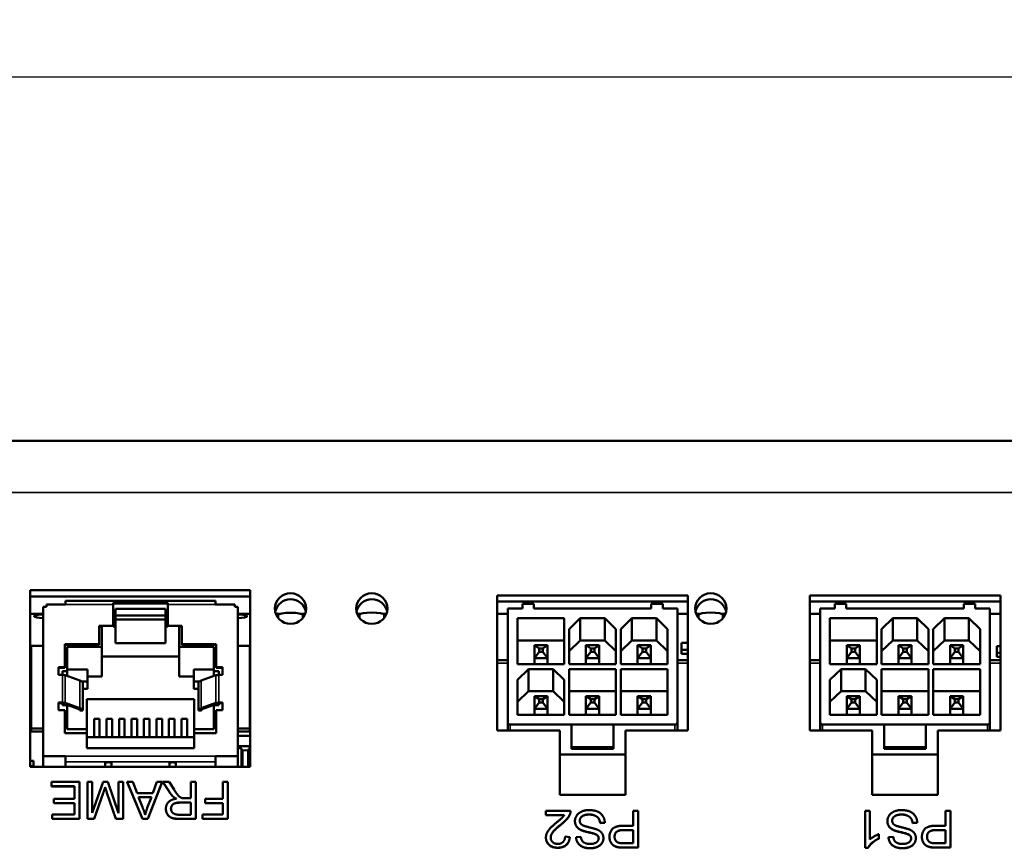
# Model space of a CAD drawing. Header units: inches. Extents: x 1.4 to 53.9, y 1.3 to 58.
# Tile 28 of 227: x 44.1 to 47.2, y 10.5 to 13.1. Entities that reach past the tile are written whole.
import ezdxf

# ---------------------------------------------------------------- set-up
doc = ezdxf.new("R2010")
doc.units = ezdxf.units.IN
doc.header["$MEASUREMENT"] = 0
for name, color, linetype, lineweight in [('Dimension (ANSI)', 7, 'Continuous', 25), ('Visible (ANSI)', 7, 'Continuous', 50), ('Visible Narrow (ANSI)', 7, 'Continuous', 35)]:
    doc.layers.add(name, color=color, linetype=linetype, lineweight=lineweight)
doc.styles.add('Note Text (ANSI)', font='tahoma.ttf')
doc.dimstyles.new('Default (ANSI)', dxfattribs={"dimtxt": 0.25, "dimasz": 0.098425, "dimexe": 0.125, "dimexo": 0.0625, "dimgap": 0.031496, "dimtad": 0, "dimtih": 1, "dimtoh": 1, "dimrnd": 1e-08, "dimzin": 4, "dimdsep": 46, "dimtxsty": 'Note Text (ANSI)', "dimcen": 0.09, "dimdle": 0.393701, "dimclrd": 256, "dimclre": 256, "dimclrt": 256, "dimadec": 0, "dimazin": 1, "dimtfac": 1, "dimtofl": 0, "dimtmove": 0, "dimatfit": 3, "dimfxl": 1, "dimtolj": 1, "dimtzin": 4, "dimlwd": -1, "dimlwe": -1, "dimarcsym": 0})

# ---------------------------------------------------------------- blocks, each defined once
blk = doc.blocks.new('*D6')
at = {"layer": 'Defpoints', "color": 0, "transparency": 16777216}
for p in [(50.1927, 12.929), (18.7187, 11.7652), (50.1927, 11.7652)]:
    blk.add_point(p, dxfattribs=at)
at = {"layer": 'Dimension (ANSI)', "transparency": 16777216}
for p, q in [((18.7187, 11.8277), (18.7187, 13.054)), ((50.1927, 11.8277), (50.1927, 13.054)), ((18.8171, 12.929), (33.406, 12.929)), ((50.0943, 12.929), (35.5054, 12.929))]:
    blk.add_line(p, q, dxfattribs=at)
for points in [[(18.8171, 12.9454), (18.8171, 12.9126), (18.7187, 12.929)], [(50.0943, 12.9454), (50.0943, 12.9126), (50.1927, 12.929)]]:
    blk.add_solid(points, dxfattribs=at)
at = {"layer": 'Dimension (ANSI)', "transparency": 16777216, "insert": (33.4375, 13.0925), "char_height": 0.25, "attachment_point": 1, "style": 'Note Text (ANSI)'}
blk.add_mtext('\\A1;31.47 [799.4]', dxfattribs=at)

msp = doc.modelspace()

# ---------------------------------------------------------------- linework, layer by layer
at = {"layer": 'Visible (ANSI)'}
for p, q in [((18.7187, 11.7652), (50.1927, 11.7652)), ((44.1227, 10.7221), (44.1227, 11.2868)), ((44.1227, 11.2868), (44.8267, 11.2868)), ((44.8267, 11.2868), (44.8267, 10.7221)), ((44.8267, 11.2674), (44.1227, 11.2674)), ((44.2355, 11.2416), (44.2355, 11.2535)), ((44.2355, 11.2535), (44.7155, 11.2535)), ((44.7155, 11.2416), (44.7155, 11.2535)), ((45.6173, 10.8382), (45.6173, 11.2702)), ((45.6173, 11.2702), (46.2273, 11.2702)), ((46.2273, 11.2509), (45.6173, 11.2509)), ((46.2273, 11.2702), (46.2273, 10.8382)), ((46.6173, 10.8382), (46.6173, 11.2702)), ((46.6173, 11.2702), (47.2273, 11.2702)), ((47.2273, 11.2509), (46.6173, 11.2509)), ((47.2273, 11.2702), (47.2273, 10.8382)), ((44.174, 11.2342), (44.1642, 11.2342)), ((44.1642, 10.7556), (44.1642, 11.2342)), ((44.2355, 11.2416), (44.174, 11.2416)), ((44.174, 11.2342), (44.174, 11.2416)), ((44.388, 11.2416), (44.388, 11.2463)), ((44.388, 11.2463), (44.563, 11.2463)), ((44.563, 11.2446), (44.388, 11.2446)), ((44.388, 11.2416), (44.388, 11.1728)), ((44.3955, 11.227), (44.3955, 11.171)), ((44.3955, 11.227), (44.5555, 11.227)), ((44.5555, 11.227), (44.5555, 11.171)), ((44.563, 11.2416), (44.563, 11.2463)), ((44.563, 11.1728), (44.563, 11.2416)), ((44.777, 11.2416), (44.7155, 11.2416)), ((44.777, 11.2342), (44.777, 11.2416)), ((44.777, 11.2342), (44.7868, 11.2342)), ((44.7868, 11.2342), (44.7868, 10.7556)), ((45.6977, 11.228), (45.6505, 11.228)), ((45.6505, 11.228), (45.6505, 10.8647)), ((45.6977, 11.2435), (45.7342, 11.2435)), ((45.6977, 11.228), (45.6977, 11.2435)), ((45.7342, 11.228), (45.7342, 11.2435)), ((45.7342, 11.228), (46.1101, 11.228)), ((46.1101, 11.2435), (46.1101, 11.228)), ((46.1101, 11.2435), (46.1466, 11.2435)), ((46.1466, 11.2435), (46.1466, 11.228)), ((46.1938, 11.228), (46.1466, 11.228)), ((46.1938, 10.8647), (46.1938, 11.228)), ((46.6978, 11.2281), (46.6505, 11.2281)), ((46.6505, 11.2281), (46.6505, 10.8647)), ((46.6978, 11.2435), (46.7342, 11.2435)), ((46.6978, 11.2281), (46.6978, 11.2435)), ((46.7342, 11.2281), (46.7342, 11.2435)), ((46.7342, 11.2281), (47.1102, 11.2281)), ((47.1102, 11.2435), (47.1102, 11.2281)), ((47.1102, 11.2435), (47.1466, 11.2435)), ((47.1466, 11.2435), (47.1466, 11.2281)), ((47.1938, 11.2281), (47.1466, 11.2281)), ((47.1938, 10.8647), (47.1938, 11.2281)), ((44.1642, 11.2109), (44.1227, 11.2109)), ((44.3955, 11.2066), (44.5555, 11.2066)), ((44.3955, 11.1933), (44.5555, 11.1933)), ((44.8267, 11.2109), (44.7868, 11.2109)), ((44.9203, 11.2109), (44.9088, 11.2109)), ((44.9102, 11.2076), (44.9163, 11.2076)), ((44.9163, 11.1978), (44.9163, 11.2076)), ((45.0024, 11.2109), (44.991, 11.2109)), ((44.995, 11.2076), (44.995, 11.198)), ((44.995, 11.2076), (45.001, 11.2076)), ((45.1791, 11.2109), (45.1688, 11.2109)), ((45.17, 11.208), (45.1761, 11.208)), ((45.1761, 11.1981), (45.1761, 11.208)), ((45.2624, 11.2109), (45.2518, 11.2109)), ((45.2548, 11.208), (45.2548, 11.1977)), ((45.2548, 11.208), (45.2612, 11.208)), ((45.6505, 11.2109), (45.6173, 11.2109)), ((45.682, 11.0502), (45.682, 11.1971)), ((45.682, 11.1971), (45.8316, 11.1971)), ((45.8316, 11.1971), (45.8316, 11.0502)), ((45.8473, 11.1623), (45.8828, 11.1971)), ((45.8828, 11.1971), (45.8828, 11.1265)), ((45.8828, 11.1971), (45.9615, 11.1971)), ((45.9615, 11.1971), (45.9615, 11.1265)), ((45.9615, 11.1971), (45.9969, 11.1623)), ((46.0127, 11.1623), (46.0481, 11.1971)), ((46.0481, 11.1971), (46.0481, 11.1265)), ((46.0481, 11.1971), (46.1269, 11.1971)), ((46.1269, 11.1971), (46.1269, 11.1265)), ((46.1269, 11.1971), (46.1623, 11.1623)), ((46.2273, 11.2109), (46.1938, 11.2109)), ((46.2641, 11.2109), (46.2538, 11.2109)), ((46.2551, 11.2079), (46.2609, 11.2079)), ((46.2609, 11.1984), (46.2609, 11.2079)), ((46.3474, 11.2109), (46.3364, 11.2109)), ((46.3396, 11.2079), (46.3396, 11.1975)), ((46.3396, 11.2079), (46.3461, 11.2079)), ((46.6505, 11.2109), (46.6173, 11.2109)), ((46.682, 11.0502), (46.682, 11.1971)), ((46.682, 11.1971), (46.8316, 11.1971)), ((46.8316, 11.1971), (46.8316, 11.0502)), ((46.8474, 11.1623), (46.8828, 11.1971)), ((46.8828, 11.1971), (46.8828, 11.1265)), ((46.8828, 11.1971), (46.9615, 11.1971)), ((46.9615, 11.1971), (46.9615, 11.1265)), ((46.9615, 11.1971), (46.997, 11.1623)), ((47.0127, 11.1623), (47.0481, 11.1971)), ((47.0481, 11.1971), (47.0481, 11.1265)), ((47.0481, 11.1971), (47.1269, 11.1971)), ((47.1269, 11.1971), (47.1269, 11.1265)), ((47.1269, 11.1971), (47.1623, 11.1623)), ((47.2273, 11.2109), (47.1938, 11.2109)), ((44.343, 11.1728), (44.343, 11.1139)), ((44.343, 11.1728), (44.388, 11.1728)), ((44.3515, 11.171), (44.343, 11.171)), ((44.3515, 11.171), (44.3515, 11.1062)), ((44.388, 11.1728), (44.388, 11.171)), ((44.3955, 11.171), (44.388, 11.171)), ((44.3955, 11.171), (44.3955, 11.1172)), ((44.563, 11.171), (44.5555, 11.171)), ((44.5555, 11.171), (44.5555, 11.1172)), ((44.563, 11.1728), (44.608, 11.1728)), ((44.563, 11.1728), (44.563, 11.171)), ((44.608, 11.171), (44.5995, 11.171)), ((44.5995, 11.1062), (44.5995, 11.171)), ((44.608, 11.1139), (44.608, 11.1728)), ((45.8473, 11.0502), (45.8473, 11.1623)), ((45.9969, 11.1623), (45.9969, 11.0502)), ((46.0127, 11.0502), (46.0127, 11.1623)), ((46.1623, 11.1623), (46.1623, 11.0502)), ((46.8474, 11.0502), (46.8474, 11.1623)), ((46.997, 11.1623), (46.997, 11.0502)), ((47.0127, 11.0502), (47.0127, 11.1623)), ((47.1623, 11.1623), (47.1623, 11.0502)), ((45.8316, 11.1265), (45.682, 11.1265)), ((45.8828, 11.1265), (45.8473, 11.0917)), ((45.9615, 11.1265), (45.8828, 11.1265)), ((45.9969, 11.0917), (45.9615, 11.1265)), ((46.0481, 11.1265), (46.0127, 11.0917)), ((46.1269, 11.1265), (46.0481, 11.1265)), ((46.1623, 11.0917), (46.1269, 11.1265)), ((46.8316, 11.1265), (46.682, 11.1265)), ((46.8828, 11.1265), (46.8474, 11.0917)), ((46.9615, 11.1265), (46.8828, 11.1265)), ((46.997, 11.0917), (46.9615, 11.1265)), ((47.0481, 11.1265), (47.0127, 11.0917)), ((47.1269, 11.1265), (47.0481, 11.1265)), ((47.1623, 11.0917), (47.1269, 11.1265)), ((44.1255, 11.1091), (44.1642, 11.1091)), ((44.1255, 11.1091), (44.1255, 10.844)), ((44.233, 11.1139), (44.233, 11.0403)), ((44.343, 11.1139), (44.233, 11.1139)), ((44.343, 11.1121), (44.233, 11.1121)), ((44.241, 11.1062), (44.241, 11.0276)), ((44.3515, 11.1062), (44.241, 11.1062)), ((44.343, 11.1139), (44.343, 11.1121)), ((44.3515, 11.1062), (44.3515, 11.0106)), ((44.3955, 11.1172), (44.5555, 11.1172)), ((44.71, 11.1062), (44.5995, 11.1062)), ((44.5995, 11.1062), (44.5995, 11.0106)), ((44.718, 11.1139), (44.608, 11.1139)), ((44.608, 11.1139), (44.608, 11.1121)), ((44.718, 11.1121), (44.608, 11.1121)), ((44.71, 11.0276), (44.71, 11.1062)), ((44.718, 11.0403), (44.718, 11.1139)), ((44.7868, 11.1091), (44.8255, 11.1091)), ((44.8255, 11.1091), (44.8255, 10.844)), ((45.7358, 11.0694), (45.7358, 11.1107)), ((45.7511, 11.1009), (45.7358, 11.1107)), ((45.7778, 11.1107), (45.7358, 11.1107)), ((45.7511, 11.0896), (45.7511, 11.1009)), ((45.7625, 11.1009), (45.7511, 11.1009)), ((45.7625, 11.1009), (45.7778, 11.1107)), ((45.7625, 11.0896), (45.7625, 11.1009)), ((45.7778, 11.0694), (45.7778, 11.1107)), ((45.9011, 11.0694), (45.9011, 11.1107)), ((45.9164, 11.1009), (45.9011, 11.1107)), ((45.9431, 11.1107), (45.9011, 11.1107)), ((45.9279, 11.1009), (45.9164, 11.1009)), ((45.9164, 11.1009), (45.9164, 11.0896)), ((45.9431, 11.1107), (45.9279, 11.1009)), ((45.9279, 11.0896), (45.9279, 11.1009)), ((45.9431, 11.0694), (45.9431, 11.1107)), ((46.0665, 11.0694), (46.0665, 11.1107)), ((46.0818, 11.1009), (46.0665, 11.1107)), ((46.1085, 11.1107), (46.0665, 11.1107)), ((46.0818, 11.0896), (46.0818, 11.1009)), ((46.0932, 11.1009), (46.0818, 11.1009)), ((46.1085, 11.1107), (46.0932, 11.1009)), ((46.0932, 11.0896), (46.0932, 11.1009)), ((46.1085, 11.0694), (46.1085, 11.1107)), ((46.207, 11.1181), (46.2273, 11.1181)), ((46.207, 11.1181), (46.207, 11.0965)), ((46.207, 11.0965), (46.2273, 11.0965)), ((46.207, 11.0838), (46.207, 11.0965)), ((46.7358, 11.0694), (46.7358, 11.1107)), ((46.7511, 11.1009), (46.7358, 11.1107)), ((46.7778, 11.1107), (46.7358, 11.1107)), ((46.7511, 11.0896), (46.7511, 11.1009)), ((46.7625, 11.1009), (46.7511, 11.1009)), ((46.7625, 11.1009), (46.7778, 11.1107)), ((46.7625, 11.0896), (46.7625, 11.1009)), ((46.7778, 11.0694), (46.7778, 11.1107)), ((46.9012, 11.0694), (46.9012, 11.1107)), ((46.9164, 11.1009), (46.9012, 11.1107)), ((46.9432, 11.1107), (46.9012, 11.1107)), ((46.9279, 11.1009), (46.9164, 11.1009)), ((46.9164, 11.1009), (46.9164, 11.0896)), ((46.9432, 11.1107), (46.9279, 11.1009)), ((46.9279, 11.0896), (46.9279, 11.1009)), ((46.9432, 11.0694), (46.9432, 11.1107)), ((47.0665, 11.0694), (47.0665, 11.1107)), ((47.0818, 11.1009), (47.0665, 11.1107)), ((47.1085, 11.1107), (47.0665, 11.1107)), ((47.0818, 11.0896), (47.0818, 11.1009)), ((47.0932, 11.1009), (47.0818, 11.1009)), ((47.1085, 11.1107), (47.0932, 11.1009)), ((47.0932, 11.0896), (47.0932, 11.1009)), ((47.1085, 11.0694), (47.1085, 11.1107)), ((47.2162, 11.1082), (47.2273, 11.1082)), ((47.2162, 11.1082), (47.2162, 11.0866)), ((44.5995, 11.0754), (44.3515, 11.0754)), ((45.6173, 11.0634), (45.6505, 11.0634)), ((45.7358, 11.0694), (45.7511, 11.0896)), ((45.7358, 11.0502), (45.7358, 11.0694)), ((45.7358, 11.0694), (45.7778, 11.0694)), ((45.7511, 11.0896), (45.7625, 11.0896)), ((45.7625, 11.0896), (45.7778, 11.0694)), ((45.7778, 11.0502), (45.7778, 11.0694)), ((45.9164, 11.0896), (45.9011, 11.0694)), ((45.9011, 11.0502), (45.9011, 11.0694)), ((45.9011, 11.0694), (45.9431, 11.0694)), ((45.9164, 11.0896), (45.9279, 11.0896)), ((45.9279, 11.0896), (45.9431, 11.0694)), ((45.9431, 11.0502), (45.9431, 11.0694)), ((46.0665, 11.0694), (46.0818, 11.0896)), ((46.0665, 11.0502), (46.0665, 11.0694)), ((46.0665, 11.0694), (46.1085, 11.0694)), ((46.0818, 11.0896), (46.0932, 11.0896)), ((46.0932, 11.0896), (46.1085, 11.0694)), ((46.1085, 11.0502), (46.1085, 11.0694)), ((46.1938, 11.0634), (46.2273, 11.0634)), ((46.2273, 11.0838), (46.207, 11.0838)), ((46.6173, 11.0634), (46.6505, 11.0634)), ((46.7358, 11.0694), (46.7511, 11.0896)), ((46.7358, 11.0502), (46.7358, 11.0694)), ((46.7358, 11.0694), (46.7778, 11.0694)), ((46.7511, 11.0896), (46.7625, 11.0896)), ((46.7625, 11.0896), (46.7778, 11.0694)), ((46.7778, 11.0502), (46.7778, 11.0694)), ((46.9164, 11.0896), (46.9012, 11.0694)), ((46.9012, 11.0502), (46.9012, 11.0694)), ((46.9012, 11.0694), (46.9432, 11.0694)), ((46.9164, 11.0896), (46.9279, 11.0896)), ((46.9279, 11.0896), (46.9432, 11.0694)), ((46.9432, 11.0502), (46.9432, 11.0694)), ((47.0665, 11.0694), (47.0818, 11.0896)), ((47.0665, 11.0502), (47.0665, 11.0694)), ((47.0665, 11.0694), (47.1085, 11.0694)), ((47.0818, 11.0896), (47.0932, 11.0896)), ((47.0932, 11.0896), (47.1085, 11.0694)), ((47.1085, 11.0502), (47.1085, 11.0694)), ((47.1938, 11.0634), (47.2273, 11.0634)), ((47.2162, 11.0866), (47.2273, 11.0866)), ((47.2162, 11.0739), (47.2162, 11.0866)), ((47.2273, 11.0739), (47.2162, 11.0739)), ((44.213, 11.0403), (44.213, 11.0157)), ((44.233, 11.0403), (44.213, 11.0403)), ((44.233, 11.0384), (44.213, 11.0384)), ((44.233, 11.0403), (44.233, 11.0384)), ((44.3055, 11.0338), (44.241, 11.0338)), ((44.3055, 10.9945), (44.3055, 11.0338)), ((44.6455, 11.0338), (44.6455, 10.9945)), ((44.71, 11.0338), (44.6455, 11.0338)), ((44.738, 11.0403), (44.718, 11.0403)), ((44.718, 11.0403), (44.718, 11.0384)), ((44.738, 11.0384), (44.718, 11.0384)), ((44.738, 11.0157), (44.738, 11.0403)), ((45.8316, 11.0502), (45.682, 11.0502)), ((45.682, 11), (45.7174, 11.0348)), ((45.7174, 11.0348), (45.7962, 11.0348)), ((45.7174, 10.9641), (45.7174, 11.0348)), ((45.7962, 11.0348), (45.8316, 11)), ((45.7962, 10.9641), (45.7962, 11.0348)), ((45.9969, 11.0502), (45.8473, 11.0502)), ((45.8473, 10.8879), (45.8473, 11.0348)), ((45.8473, 11.0348), (45.9969, 11.0348)), ((45.9969, 11.0348), (45.9969, 10.8879)), ((46.1623, 11.0502), (46.0127, 11.0502)), ((46.0127, 10.8879), (46.0127, 11.0348)), ((46.0127, 11.0348), (46.1623, 11.0348)), ((46.1623, 11.0348), (46.1623, 10.8879)), ((46.8316, 11.0502), (46.682, 11.0502)), ((46.682, 11), (46.7174, 11.0348)), ((46.7174, 11.0348), (46.7962, 11.0348)), ((46.7174, 10.9641), (46.7174, 11.0348)), ((46.7962, 11.0348), (46.8316, 11)), ((46.7962, 10.9641), (46.7962, 11.0348)), ((46.997, 11.0502), (46.8474, 11.0502)), ((46.8474, 10.8879), (46.8474, 11.0348)), ((46.8474, 11.0348), (46.997, 11.0348)), ((46.997, 11.0348), (46.997, 10.8879)), ((47.1623, 11.0502), (47.0127, 11.0502)), ((47.0127, 10.8879), (47.0127, 11.0348)), ((47.0127, 11.0348), (47.1623, 11.0348)), ((47.1623, 11.0348), (47.1623, 10.8879)), ((44.213, 11.0157), (44.2255, 11.0157)), ((44.2255, 11.0276), (44.2255, 11.0157)), ((44.241, 11.0276), (44.2255, 11.0276)), ((44.2342, 11.0148), (44.2812, 10.998)), ((44.241, 11.0276), (44.241, 11.0123)), ((44.3515, 11.0106), (44.3055, 11.0106)), ((44.6455, 11.0106), (44.5995, 11.0106)), ((44.6699, 10.998), (44.7169, 11.0148)), ((44.7255, 11.0276), (44.71, 11.0276)), ((44.71, 11.0276), (44.71, 11.0123)), ((44.7255, 11.0157), (44.7255, 11.0276)), ((44.7255, 11.0157), (44.738, 11.0157)), ((45.682, 10.8879), (45.682, 11)), ((45.8316, 11), (45.8316, 10.8879)), ((46.682, 10.8879), (46.682, 11)), ((46.8316, 11), (46.8316, 10.8879)), ((44.2881, 10.9945), (44.3055, 10.9945)), ((44.2905, 10.9025), (44.2905, 10.9909)), ((44.2905, 10.9713), (44.3055, 10.9713)), ((44.3055, 10.9713), (44.3055, 10.9945)), ((44.6455, 10.9713), (44.6455, 10.9945)), ((44.6455, 10.9945), (44.6629, 10.9945)), ((44.6605, 10.9713), (44.6455, 10.9713)), ((44.6605, 10.9025), (44.6605, 10.9909)), ((44.304, 10.938), (44.304, 10.8421)), ((44.304, 10.938), (44.647, 10.938)), ((44.647, 10.938), (44.647, 10.8421)), ((45.7174, 10.9641), (45.682, 10.9293)), ((45.7962, 10.9641), (45.7174, 10.9641)), ((45.7358, 10.9071), (45.7358, 10.9483)), ((45.7358, 10.9483), (45.7778, 10.9483)), ((45.7358, 10.9483), (45.7511, 10.9385)), ((45.7511, 10.9385), (45.7625, 10.9385)), ((45.7511, 10.9385), (45.7511, 10.9273)), ((45.7625, 10.9385), (45.7778, 10.9483)), ((45.7625, 10.9385), (45.7625, 10.9273)), ((45.7778, 10.9071), (45.7778, 10.9483)), ((45.8316, 10.9293), (45.7962, 10.9641)), ((45.9969, 10.9641), (45.8473, 10.9641)), ((45.9164, 10.9385), (45.9011, 10.9483)), ((45.9011, 10.9483), (45.9011, 10.9071)), ((45.9011, 10.9483), (45.9431, 10.9483)), ((45.9164, 10.9273), (45.9164, 10.9385)), ((45.9164, 10.9385), (45.9279, 10.9385)), ((45.9279, 10.9385), (45.9431, 10.9483)), ((45.9279, 10.9385), (45.9279, 10.9273)), ((45.9431, 10.9071), (45.9431, 10.9483)), ((46.1623, 10.9641), (46.0127, 10.9641)), ((46.1085, 10.9483), (46.0665, 10.9483)), ((46.0665, 10.9483), (46.0818, 10.9385)), ((46.0665, 10.9483), (46.0665, 10.9071)), ((46.0818, 10.9385), (46.0932, 10.9385)), ((46.0818, 10.9385), (46.0818, 10.9273)), ((46.0932, 10.9385), (46.1085, 10.9483)), ((46.0932, 10.9385), (46.0932, 10.9273)), ((46.1085, 10.9071), (46.1085, 10.9483)), ((46.7174, 10.9641), (46.682, 10.9293)), ((46.7962, 10.9641), (46.7174, 10.9641)), ((46.7358, 10.9071), (46.7358, 10.9483)), ((46.7358, 10.9483), (46.7778, 10.9483)), ((46.7358, 10.9483), (46.7511, 10.9385)), ((46.7511, 10.9385), (46.7625, 10.9385)), ((46.7511, 10.9385), (46.7511, 10.9273)), ((46.7625, 10.9385), (46.7778, 10.9483)), ((46.7625, 10.9385), (46.7625, 10.9273)), ((46.7778, 10.9071), (46.7778, 10.9483)), ((46.8316, 10.9293), (46.7962, 10.9641)), ((46.997, 10.9641), (46.8474, 10.9641)), ((46.9164, 10.9385), (46.9012, 10.9483)), ((46.9012, 10.9483), (46.9012, 10.9071)), ((46.9012, 10.9483), (46.9432, 10.9483)), ((46.9164, 10.9273), (46.9164, 10.9385)), ((46.9164, 10.9385), (46.9279, 10.9385)), ((46.9279, 10.9385), (46.9432, 10.9483)), ((46.9279, 10.9385), (46.9279, 10.9273)), ((46.9432, 10.9071), (46.9432, 10.9483)), ((47.1623, 10.9641), (47.0127, 10.9641)), ((47.1085, 10.9483), (47.0665, 10.9483)), ((47.0665, 10.9483), (47.0818, 10.9385)), ((47.0665, 10.9483), (47.0665, 10.9071)), ((47.0818, 10.9385), (47.0932, 10.9385)), ((47.0818, 10.9385), (47.0818, 10.9273)), ((47.0932, 10.9385), (47.1085, 10.9483)), ((47.0932, 10.9385), (47.0932, 10.9273)), ((47.1085, 10.9071), (47.1085, 10.9483)), ((44.213, 10.9274), (44.213, 10.9028)), ((44.213, 10.9274), (44.2255, 10.9274)), ((44.2255, 10.9255), (44.213, 10.9255)), ((44.2725, 10.9087), (44.2255, 10.9255)), ((44.2255, 10.9255), (44.2255, 10.9196)), ((44.2255, 10.9196), (44.241, 10.9196)), ((44.2342, 10.9264), (44.2812, 10.9096)), ((44.241, 10.92), (44.241, 10.9196)), ((44.241, 10.9196), (44.241, 10.8421)), ((44.6699, 10.9096), (44.7169, 10.9264)), ((44.7255, 10.9255), (44.6785, 10.9087)), ((44.71, 10.92), (44.71, 10.9196)), ((44.71, 10.9196), (44.7255, 10.9196)), ((44.71, 10.8421), (44.71, 10.9196)), ((44.7255, 10.9274), (44.738, 10.9274)), ((44.738, 10.9255), (44.7255, 10.9255)), ((44.7255, 10.9196), (44.7255, 10.9255)), ((44.738, 10.9028), (44.738, 10.9274)), ((45.7358, 10.9071), (45.7511, 10.9273)), ((45.7358, 10.8879), (45.7358, 10.9071)), ((45.7358, 10.9071), (45.7778, 10.9071)), ((45.7511, 10.9273), (45.7625, 10.9273)), ((45.7625, 10.9273), (45.7778, 10.9071)), ((45.7778, 10.8879), (45.7778, 10.9071)), ((45.9011, 10.9071), (45.9164, 10.9273)), ((45.9011, 10.8879), (45.9011, 10.9071)), ((45.9011, 10.9071), (45.9431, 10.9071)), ((45.9164, 10.9273), (45.9279, 10.9273)), ((45.9279, 10.9273), (45.9431, 10.9071)), ((45.9431, 10.8879), (45.9431, 10.9071)), ((46.0665, 10.9071), (46.0818, 10.9273)), ((46.0665, 10.9071), (46.1085, 10.9071)), ((46.0665, 10.9071), (46.0665, 10.8879)), ((46.0818, 10.9273), (46.0932, 10.9273)), ((46.0932, 10.9273), (46.1085, 10.9071)), ((46.1085, 10.8879), (46.1085, 10.9071)), ((46.7358, 10.9071), (46.7511, 10.9273)), ((46.7358, 10.8879), (46.7358, 10.9071)), ((46.7358, 10.9071), (46.7778, 10.9071)), ((46.7511, 10.9273), (46.7625, 10.9273)), ((46.7625, 10.9273), (46.7778, 10.9071)), ((46.7778, 10.8879), (46.7778, 10.9071)), ((46.9012, 10.9071), (46.9164, 10.9273)), ((46.9012, 10.8879), (46.9012, 10.9071)), ((46.9012, 10.9071), (46.9432, 10.9071)), ((46.9164, 10.9273), (46.9279, 10.9273)), ((46.9279, 10.9273), (46.9432, 10.9071)), ((46.9432, 10.8879), (46.9432, 10.9071)), ((47.0665, 10.9071), (47.0818, 10.9273)), ((47.0665, 10.9071), (47.1085, 10.9071)), ((47.0665, 10.9071), (47.0665, 10.8879)), ((47.0818, 10.9273), (47.0932, 10.9273)), ((47.0932, 10.9273), (47.1085, 10.9071)), ((47.1085, 10.8879), (47.1085, 10.9071)), ((44.213, 10.9028), (44.233, 10.9028)), ((44.233, 10.9028), (44.233, 10.8292)), ((44.2905, 10.9025), (44.2807, 10.9025)), ((44.3265, 10.8754), (44.3445, 10.8754)), ((44.3265, 10.8754), (44.3265, 10.8172)), ((44.3445, 10.8754), (44.3445, 10.8172)), ((44.3665, 10.8754), (44.3845, 10.8754)), ((44.3665, 10.8754), (44.3665, 10.8172)), ((44.3845, 10.8754), (44.3845, 10.8172)), ((44.4065, 10.8754), (44.4245, 10.8754)), ((44.4065, 10.8754), (44.4065, 10.8172)), ((44.4245, 10.8754), (44.4245, 10.8172)), ((44.4465, 10.8754), (44.4645, 10.8754)), ((44.4465, 10.8754), (44.4465, 10.8172)), ((44.4645, 10.8754), (44.4645, 10.8172)), ((44.4865, 10.8754), (44.5045, 10.8754)), ((44.4865, 10.8754), (44.4865, 10.8172)), ((44.5045, 10.8754), (44.5045, 10.8172)), ((44.5265, 10.8754), (44.5445, 10.8754)), ((44.5265, 10.8754), (44.5265, 10.8172)), ((44.5445, 10.8754), (44.5445, 10.8172)), ((44.5665, 10.8754), (44.5845, 10.8754)), ((44.5665, 10.8754), (44.5665, 10.8172)), ((44.5845, 10.8754), (44.5845, 10.8172)), ((44.6065, 10.8754), (44.6245, 10.8754)), ((44.6065, 10.8754), (44.6065, 10.8172)), ((44.6245, 10.8754), (44.6245, 10.8172)), ((44.6703, 10.9025), (44.6605, 10.9025)), ((44.718, 10.9028), (44.738, 10.9028)), ((44.718, 10.8292), (44.718, 10.9028)), ((45.8316, 10.8879), (45.682, 10.8879)), ((45.9969, 10.8879), (45.8473, 10.8879)), ((46.1623, 10.8879), (46.0127, 10.8879)), ((46.8316, 10.8879), (46.682, 10.8879)), ((46.997, 10.8879), (46.8474, 10.8879)), ((47.1623, 10.8879), (47.0127, 10.8879)), ((44.1255, 10.844), (44.1642, 10.844)), ((44.1255, 10.844), (44.1255, 10.8345)), ((44.241, 10.8421), (44.304, 10.8421)), ((44.304, 10.8421), (44.304, 10.8292)), ((44.647, 10.8421), (44.71, 10.8421)), ((44.647, 10.8421), (44.647, 10.8292)), ((44.7868, 10.844), (44.8255, 10.844)), ((44.8255, 10.8636), (44.8267, 10.8636)), ((44.8255, 10.844), (44.8255, 10.8345)), ((45.6505, 10.8382), (45.6505, 10.8647)), ((45.6584, 10.857), (45.8552, 10.857)), ((45.9891, 10.857), (45.8552, 10.857)), ((45.8552, 10.857), (45.8552, 10.7847)), ((45.9891, 10.7847), (45.9891, 10.857)), ((45.9891, 10.857), (46.1859, 10.857)), ((46.1938, 10.8382), (46.1938, 10.8647)), ((46.6505, 10.8382), (46.6505, 10.8647)), ((46.6584, 10.857), (46.8552, 10.857)), ((46.9891, 10.857), (46.8552, 10.857)), ((46.8552, 10.857), (46.8552, 10.7847)), ((46.9891, 10.7847), (46.9891, 10.857)), ((46.9891, 10.857), (47.1859, 10.857)), ((47.1938, 10.8382), (47.1938, 10.8647)), ((44.1255, 10.8345), (44.1642, 10.8345)), ((44.233, 10.8292), (44.304, 10.8292)), ((44.304, 10.8292), (44.304, 10.7811)), ((44.304, 10.8172), (44.647, 10.8172)), ((44.647, 10.8292), (44.718, 10.8292)), ((44.647, 10.8292), (44.647, 10.7811)), ((44.7868, 10.8345), (44.8255, 10.8345)), ((44.7868, 10.8211), (44.8267, 10.8211)), ((45.8173, 10.8382), (45.6173, 10.8382)), ((45.8173, 10.6321), (45.8173, 10.8382)), ((46.2273, 10.8382), (46.0273, 10.8382)), ((46.0273, 10.8382), (46.0273, 10.6321)), ((46.8173, 10.8382), (46.6173, 10.8382)), ((46.8173, 10.6321), (46.8173, 10.8382)), ((47.2273, 10.8382), (47.0273, 10.8382)), ((47.0273, 10.8382), (47.0273, 10.6321)), ((44.304, 10.7811), (44.647, 10.7811)), ((44.8267, 10.7882), (44.7868, 10.7882)), ((44.7868, 10.7827), (44.7985, 10.7804)), ((44.7985, 10.7804), (44.7985, 10.7221)), ((44.8225, 10.7804), (44.8267, 10.7812)), ((44.8225, 10.7221), (44.8225, 10.7804)), ((45.9891, 10.7847), (45.8552, 10.7847)), ((45.8552, 10.7847), (45.8552, 10.7789)), ((45.8552, 10.7789), (45.9891, 10.7789)), ((45.9891, 10.7789), (45.9891, 10.7847)), ((46.9891, 10.7847), (46.8552, 10.7847)), ((46.8552, 10.7847), (46.8552, 10.7789)), ((46.8552, 10.7789), (46.9891, 10.7789)), ((46.9891, 10.7789), (46.9891, 10.7847)), ((44.2355, 10.7556), (44.1642, 10.7556)), ((44.1642, 10.7221), (44.1642, 10.7556)), ((44.2355, 10.7382), (44.2355, 10.7556)), ((44.7868, 10.7556), (44.7155, 10.7556)), ((44.7155, 10.7382), (44.7155, 10.7556)), ((44.7868, 10.7556), (44.7868, 10.7221)), ((44.8015, 10.7544), (44.7985, 10.7544)), ((44.8015, 10.7742), (44.8015, 10.7221)), ((44.8195, 10.7221), (44.8195, 10.7742)), ((44.8225, 10.7544), (44.8195, 10.7544)), ((45.8173, 10.7613), (46.0273, 10.7613)), ((46.8173, 10.7613), (47.0273, 10.7613)), ((44.1329, 10.7408), (44.1227, 10.7408)), ((44.8267, 10.7221), (44.1227, 10.7221)), ((44.1329, 10.7408), (44.1329, 10.7245)), ((44.1329, 10.7221), (44.1329, 10.7245)), ((44.2355, 10.7382), (44.2355, 10.7221)), ((44.3625, 10.7221), (44.3625, 10.7344)), ((44.3825, 10.7221), (44.3825, 10.7344)), ((44.5685, 10.7221), (44.5685, 10.7344)), ((44.5885, 10.7221), (44.5885, 10.7344)), ((44.7155, 10.7382), (44.7155, 10.7221)), ((44.1902, 10.6595), (44.1902, 10.6734)), ((44.1902, 10.6734), (44.2798, 10.6734)), ((44.2639, 10.6595), (44.1902, 10.6595)), ((44.1902, 10.6591), (44.1902, 10.6595)), ((44.2639, 10.6591), (44.1902, 10.6591)), ((44.2639, 10.6195), (44.2639, 10.6595)), ((44.2798, 10.6734), (44.2798, 10.5556)), ((44.3057, 10.5556), (44.3057, 10.6734)), ((44.3057, 10.6734), (44.321, 10.6734)), ((44.321, 10.6734), (44.321, 10.5748)), ((44.321, 10.5748), (44.356, 10.6734)), ((44.356, 10.6734), (44.3703, 10.6734)), ((44.3622, 10.6561), (44.3622, 10.6564)), ((44.3703, 10.6734), (44.405, 10.5731)), ((44.405, 10.5731), (44.405, 10.6734)), ((44.405, 10.6734), (44.4203, 10.6734)), ((44.4203, 10.6734), (44.4203, 10.5556)), ((44.4815, 10.5556), (44.4324, 10.6734)), ((44.4324, 10.673), (44.4324, 10.6734)), ((44.4324, 10.6734), (44.4506, 10.6734)), ((44.4815, 10.5552), (44.4324, 10.673)), ((44.4506, 10.6734), (44.4645, 10.6378)), ((44.5448, 10.6734), (44.4987, 10.5556)), ((44.5448, 10.673), (44.4987, 10.5552)), ((44.5148, 10.6378), (44.5279, 10.6734)), ((44.5279, 10.6734), (44.5448, 10.6734)), ((44.5448, 10.673), (44.5448, 10.6734)), ((44.5676, 10.6414), (44.5469, 10.6734)), ((44.5469, 10.673), (44.5469, 10.6734)), ((44.5469, 10.6734), (44.5667, 10.6734)), ((44.5676, 10.641), (44.5469, 10.673)), ((44.5667, 10.6734), (44.5826, 10.6489)), ((44.6366, 10.6211), (44.6366, 10.6734)), ((44.6366, 10.6734), (44.6525, 10.6734)), ((44.6525, 10.6734), (44.6525, 10.5556)), ((44.7385, 10.6199), (44.7385, 10.6734)), ((44.7385, 10.6734), (44.7544, 10.6734)), ((44.7544, 10.6734), (44.7544, 10.5556)), ((44.3558, 10.6376), (44.327, 10.5556)), ((44.3558, 10.6372), (44.327, 10.5552)), ((44.3964, 10.5556), (44.368, 10.639)), ((44.3964, 10.5552), (44.368, 10.6386)), ((44.4645, 10.6378), (44.5148, 10.6378)), ((44.482, 10.5924), (44.4694, 10.6251)), ((44.4694, 10.6251), (44.5102, 10.6251)), ((44.51, 10.6247), (44.4695, 10.6247)), ((44.5102, 10.6251), (44.4969, 10.5905)), ((44.5808, 10.6253), (44.5808, 10.6256)), ((44.6182, 10.6211), (44.6366, 10.6211)), ((44.6821, 10.606), (44.6821, 10.6199)), ((44.6821, 10.6199), (44.7385, 10.6199)), ((46.0273, 10.6321), (45.8173, 10.6321)), ((47.0273, 10.6321), (46.8173, 10.6321)), ((44.1974, 10.6055), (44.1974, 10.6195)), ((44.1974, 10.6195), (44.2639, 10.6195)), ((44.2639, 10.6055), (44.1974, 10.6055)), ((44.1974, 10.6052), (44.1974, 10.6055)), ((44.2639, 10.6052), (44.1974, 10.6052)), ((44.2639, 10.5695), (44.2639, 10.6055)), ((44.6025, 10.6076), (44.6366, 10.6076)), ((44.6366, 10.6072), (44.6025, 10.6072)), ((44.6366, 10.6076), (44.6366, 10.5686)), ((44.7385, 10.606), (44.6821, 10.606)), ((44.6821, 10.6056), (44.6821, 10.606)), ((44.7385, 10.6056), (44.6821, 10.6056)), ((44.7385, 10.5695), (44.7385, 10.606)), ((44.1929, 10.5556), (44.1929, 10.5695)), ((44.1929, 10.5695), (44.2639, 10.5695)), ((44.5566, 10.5874), (44.5566, 10.5878)), ((44.6366, 10.5686), (44.5986, 10.5686)), ((44.6734, 10.5556), (44.6734, 10.5695)), ((44.6734, 10.5695), (44.7385, 10.5695)), ((45.7727, 10.5814), (45.852, 10.5814)), ((45.7727, 10.5675), (45.7727, 10.5814)), ((45.8315, 10.5675), (45.7727, 10.5675)), ((45.7727, 10.5671), (45.7727, 10.5675)), ((45.8313, 10.5671), (45.7727, 10.5671)), ((45.852, 10.5801), (45.852, 10.5805)), ((46.052, 10.5335), (46.052, 10.5814)), ((46.052, 10.5814), (46.0679, 10.5814)), ((46.0679, 10.5814), (46.0679, 10.4636)), ((46.7947, 10.4631), (46.7947, 10.5814)), ((46.7947, 10.5814), (46.8094, 10.5814)), ((46.8094, 10.5814), (46.8094, 10.4892)), ((47.052, 10.5335), (47.052, 10.5814)), ((47.052, 10.5814), (47.0679, 10.5814)), ((47.0679, 10.5814), (47.0679, 10.4636)), ((44.2798, 10.5556), (44.1929, 10.5556)), ((44.1929, 10.5552), (44.1929, 10.5556)), ((44.2798, 10.5552), (44.1929, 10.5552)), ((44.2798, 10.5552), (44.2798, 10.5556)), ((44.327, 10.5556), (44.3057, 10.5556)), ((44.3057, 10.5552), (44.3057, 10.5556)), ((44.327, 10.5552), (44.3057, 10.5552)), ((44.327, 10.5552), (44.327, 10.5556)), ((44.4203, 10.5556), (44.3964, 10.5556)), ((44.3964, 10.5552), (44.3964, 10.5556)), ((44.4203, 10.5552), (44.3964, 10.5552)), ((44.4203, 10.5552), (44.4203, 10.5556)), ((44.4987, 10.5556), (44.4815, 10.5556)), ((44.4815, 10.5552), (44.4815, 10.5556)), ((44.4987, 10.5552), (44.4815, 10.5552)), ((44.4987, 10.5552), (44.4987, 10.5556)), ((44.6525, 10.5556), (44.5993, 10.5556)), ((44.6525, 10.5552), (44.5993, 10.5552)), ((44.6525, 10.5552), (44.6525, 10.5556)), ((44.7544, 10.5556), (44.6734, 10.5556)), ((44.6734, 10.5552), (44.6734, 10.5556)), ((44.7544, 10.5552), (44.6734, 10.5552)), ((44.7544, 10.5552), (44.7544, 10.5556)), ((45.8658, 10.5477), (45.8658, 10.5481)), ((45.9614, 10.5435), (45.9464, 10.5422)), ((45.9614, 10.5431), (45.9464, 10.5418)), ((45.9464, 10.5418), (45.9464, 10.5422)), ((45.9614, 10.5431), (45.9614, 10.5435)), ((46.0211, 10.5335), (46.052, 10.5335)), ((46.8658, 10.5477), (46.8658, 10.5481)), ((46.9614, 10.5435), (46.9464, 10.5422)), ((46.9614, 10.5431), (46.9464, 10.5418)), ((46.9464, 10.5418), (46.9464, 10.5422)), ((46.9614, 10.5431), (46.9614, 10.5435)), ((47.0211, 10.5335), (47.052, 10.5335)), ((45.7729, 10.4954), (45.7729, 10.4958)), ((45.8341, 10.4987), (45.8493, 10.4971)), ((45.8493, 10.4968), (45.8493, 10.4971)), ((45.8694, 10.4967), (45.8846, 10.4979)), ((45.8694, 10.4963), (45.8694, 10.4967)), ((45.9569, 10.4936), (45.9569, 10.494)), ((45.9762, 10.4973), (45.9762, 10.4977)), ((46.0209, 10.5196), (46.052, 10.5196)), ((46.052, 10.5192), (46.0209, 10.5192)), ((46.052, 10.5196), (46.052, 10.4775)), ((46.8388, 10.5067), (46.8388, 10.4927)), ((46.8694, 10.4967), (46.8846, 10.4979)), ((46.8694, 10.4963), (46.8694, 10.4967)), ((46.9569, 10.4936), (46.9569, 10.494)), ((46.9762, 10.4973), (46.9762, 10.4977)), ((47.0209, 10.5196), (47.052, 10.5196)), ((47.052, 10.5192), (47.0209, 10.5192)), ((47.052, 10.5196), (47.052, 10.4775)), ((46.0043, 10.4644), (46.0043, 10.4647)), ((46.052, 10.4775), (46.0212, 10.4775)), ((46.0679, 10.4636), (46.0226, 10.4636)), ((46.0679, 10.4632), (46.0226, 10.4632)), ((46.0679, 10.4632), (46.0679, 10.4636)), ((46.8042, 10.4631), (46.7947, 10.4631)), ((46.7947, 10.4627), (46.7947, 10.4631)), ((46.8042, 10.4627), (46.7947, 10.4627)), ((46.8042, 10.4627), (46.8042, 10.4631)), ((46.8388, 10.4923), (46.8388, 10.4927)), ((47.0043, 10.4644), (47.0043, 10.4647)), ((47.052, 10.4775), (47.0212, 10.4775)), ((47.0679, 10.4636), (47.0226, 10.4636)), ((47.0679, 10.4632), (47.0226, 10.4632)), ((47.0679, 10.4632), (47.0679, 10.4636))]:
    msp.add_line(p, q, dxfattribs=at)
for centre in [(44.9556, 11.2282), (45.2156, 11.2282), (46.3006, 11.2282)]:
    msp.add_ellipse(centre, major_axis=(0.05, 0), ratio=0.981793, dxfattribs=at)
for centre, major_axis, ratio, start_param, end_param in [((44.9556, 11.2088), (0.05, 0), 0.981793, 0.198451, 2.943142), ((45.2156, 11.2088), (0.05, 0), 0.981793, 0.198451, 2.943142), ((46.3006, 11.2088), (0.05, 0), 0.981793, 0.198451, 2.943142), ((44.1655, 11.2036), (-0.031, 0), 0.189952, 4.754337, 7.812034), ((44.7855, 11.2036), (0.031, 0), 0.189952, 4.754337, 7.812034), ((44.9557, 11.2076), (-0.0394, 0), 0.189952, 3.141593, 6.283185), ((45.2155, 11.208), (-0.0394, 0), 0.189952, 3.141593, 6.283185), ((46.3003, 11.2079), (-0.0394, 0), 0.189952, 3.141593, 6.283185), ((44.2255, 11.0139), (0.0098, 0), 0.189952, 0.488692, 1.570796), ((44.7255, 11.0139), (0.0098, 0), 0.189952, 1.570796, 2.6529), ((44.2107, 10.9909), (0.0798, 0), 0.189952, 0, 0.488692), ((44.7403, 10.9909), (-0.0798, 0), 0.189952, 5.794493, 6.283185), ((44.2255, 10.9255), (0.0098, 0), 0.189952, 0.488692, 1.570796), ((44.2107, 10.9025), (0.07, 0), 0.189952, 0, 0.488692), ((44.2107, 10.9025), (0.0798, 0), 0.189952, 0, 0.488692), ((44.7403, 10.9025), (-0.0798, 0), 0.189952, 5.794493, 6.283185), ((44.7403, 10.9025), (-0.07, 0), 0.189952, 5.794493, 6.283185), ((44.7255, 10.9255), (0.0098, 0), 0.189952, 1.570796, 2.6529), ((45.6584, 10.8647), (-0.00787, 0), 0.981793, 0, 1.570796), ((46.1859, 10.8647), (0.00787, 0), 0.981793, 4.712389, 6.283185), ((46.6584, 10.8647), (-0.00787, 0), 0.981793, 0, 1.570796), ((47.1859, 10.8647), (0.00787, 0), 0.981793, 4.712389, 6.283185), ((44.8105, 10.7713), (0.0175, 0), 0.189952, 0.815212, 2.326381), ((44.8105, 10.7713), (-0.0175, 0), 0.189952, 0.815212, 1.030622), ((44.8105, 10.7713), (-0.0175, 0), 0.189952, 2.110971, 2.326381), ((44.3725, 10.7344), (0.01, 0), 0.189952, 0, 3.141593), ((44.5785, 10.7344), (0.01, 0), 0.189952, 0, 3.141593)]:
    msp.add_ellipse(centre, major_axis=major_axis, ratio=ratio, start_param=start_param, end_param=end_param, dxfattribs=at)
for points in [[(44.3622, 10.6564), (44.3602, 10.6501), (44.3558, 10.6376)], [(44.3622, 10.6561), (44.3602, 10.6497), (44.3558, 10.6372)], [(44.368, 10.639), (44.364, 10.6507), (44.3622, 10.6564)], [(44.368, 10.6386), (44.364, 10.6503), (44.3622, 10.6561)], [(44.5808, 10.6256), (44.5738, 10.6319), (44.5676, 10.6414)], [(44.5808, 10.6253), (44.5738, 10.6316), (44.5676, 10.641)], [(44.5903, 10.6198), (44.5841, 10.6228), (44.5808, 10.6256)], [(44.5897, 10.6197), (44.5839, 10.6225), (44.5808, 10.6253)], [(44.5826, 10.6489), (44.5896, 10.6383), (44.5985, 10.6271), (44.6057, 10.6225), (44.6093, 10.6216)], [(44.6093, 10.6216), (44.6121, 10.6211), (44.6182, 10.6211)], [(44.4904, 10.568), (44.4877, 10.5775), (44.482, 10.5924)], [(44.4969, 10.5905), (44.4928, 10.5793), (44.4904, 10.568)], [(44.5566, 10.5878), (44.5566, 10.6003), (44.5731, 10.6175), (44.5903, 10.6198)], [(44.5729, 10.5878), (44.5729, 10.5934), (44.5793, 10.6032), (44.5916, 10.6076), (44.6025, 10.6076)], [(44.5993, 10.5556), (44.5833, 10.5556), (44.5665, 10.562), (44.5566, 10.5781), (44.5566, 10.5878)], [(44.5993, 10.5552), (44.5833, 10.5552), (44.5665, 10.5616), (44.5566, 10.5777), (44.5566, 10.5874)], [(44.5986, 10.5686), (44.5853, 10.5686), (44.5729, 10.5794), (44.5729, 10.5878)], [(45.8083, 10.5448), (45.8216, 10.5557), (45.8291, 10.5635), (45.8315, 10.5675)], [(45.8503, 10.5713), (45.8473, 10.5633), (45.8339, 10.548), (45.8213, 10.5378)], [(45.8503, 10.5709), (45.8473, 10.5629), (45.8339, 10.5476), (45.8213, 10.5374)], [(45.852, 10.5814), (45.8522, 10.5762), (45.8503, 10.5713)], [(45.852, 10.5801), (45.852, 10.5754), (45.8503, 10.5709)], [(45.8658, 10.5481), (45.8658, 10.5575), (45.8768, 10.5741), (45.8974, 10.5834), (45.9102, 10.5834)], [(45.9109, 10.5694), (45.9019, 10.5694), (45.8879, 10.5641), (45.8811, 10.5549), (45.8811, 10.5494)], [(45.9102, 10.5834), (45.9266, 10.5834), (45.9485, 10.574), (45.961, 10.5553), (45.9614, 10.5435)], [(45.9464, 10.5422), (45.9453, 10.5511), (45.9375, 10.5624), (45.9212, 10.5694), (45.9109, 10.5694)], [(45.9464, 10.5418), (45.9453, 10.5507), (45.9375, 10.5621), (45.9212, 10.5691), (45.9109, 10.5691)], [(46.8658, 10.5481), (46.8658, 10.5575), (46.8768, 10.5741), (46.8974, 10.5834), (46.9102, 10.5834)], [(46.9109, 10.5694), (46.9019, 10.5694), (46.8879, 10.5641), (46.8811, 10.5549), (46.8811, 10.5494)], [(46.9102, 10.5834), (46.9266, 10.5834), (46.9485, 10.574), (46.961, 10.5553), (46.9614, 10.5435)], [(46.9464, 10.5422), (46.9453, 10.5511), (46.9375, 10.5624), (46.9212, 10.5694), (46.9109, 10.5694)], [(46.9464, 10.5418), (46.9453, 10.5507), (46.9375, 10.5621), (46.9212, 10.5691), (46.9109, 10.5691)], [(45.7729, 10.4958), (45.7729, 10.5029), (45.7788, 10.5165), (45.7925, 10.5316), (45.8083, 10.5448)], [(45.8213, 10.5378), (45.8018, 10.522), (45.7881, 10.5037), (45.7881, 10.4954)], [(45.8862, 10.5193), (45.8758, 10.5241), (45.8658, 10.5386), (45.8658, 10.5481)], [(45.8862, 10.5189), (45.8758, 10.5237), (45.8658, 10.5383), (45.8658, 10.5477)], [(45.8811, 10.5494), (45.8811, 10.5438), (45.8876, 10.5356), (45.8952, 10.5328)], [(45.8952, 10.5328), (45.9, 10.5309), (45.9332, 10.5231), (45.9399, 10.5196)], [(45.9762, 10.4977), (45.9762, 10.5127), (45.9957, 10.5335), (46.0211, 10.5335)], [(46.8862, 10.5193), (46.8758, 10.5241), (46.8658, 10.5386), (46.8658, 10.5481)], [(46.8862, 10.5189), (46.8758, 10.5237), (46.8658, 10.5383), (46.8658, 10.5477)], [(46.8811, 10.5494), (46.8811, 10.5438), (46.8876, 10.5356), (46.8952, 10.5328)], [(46.8952, 10.5328), (46.9, 10.5309), (46.9332, 10.5231), (46.9399, 10.5196)], [(46.9762, 10.4977), (46.9762, 10.5127), (46.9957, 10.5335), (47.0211, 10.5335)], [(45.8103, 10.4631), (45.793, 10.4631), (45.7729, 10.4819), (45.7729, 10.4958)], [(45.8103, 10.4627), (45.793, 10.4627), (45.7729, 10.4815), (45.7729, 10.4954)], [(45.7881, 10.4954), (45.7881, 10.4868), (45.8006, 10.4751), (45.8107, 10.4751)], [(45.8493, 10.4971), (45.8477, 10.4805), (45.8274, 10.4631), (45.8103, 10.4631)], [(45.8493, 10.4968), (45.8477, 10.4802), (45.8274, 10.4627), (45.8103, 10.4627)], [(45.8107, 10.4751), (45.8213, 10.4751), (45.834, 10.4876), (45.8341, 10.4987)], [(45.9146, 10.4615), (45.9012, 10.4615), (45.8808, 10.4699), (45.8698, 10.4864), (45.8694, 10.4967)], [(45.9146, 10.4611), (45.9012, 10.4611), (45.8808, 10.4696), (45.8698, 10.486), (45.8694, 10.4963)], [(45.8846, 10.4979), (45.8858, 10.4866), (45.9, 10.4752), (45.9139, 10.4752)], [(45.937, 10.5034), (45.9323, 10.5075), (45.8934, 10.5161), (45.8862, 10.5193)], [(45.937, 10.5031), (45.9323, 10.5071), (45.8934, 10.5157), (45.8862, 10.5189)], [(45.9569, 10.494), (45.9569, 10.485), (45.9466, 10.4696), (45.9267, 10.4615), (45.9146, 10.4615)], [(45.9417, 10.4929), (45.9417, 10.4993), (45.937, 10.5034)], [(45.9416, 10.4927), (45.9416, 10.499), (45.937, 10.5031)], [(45.9399, 10.5196), (45.9485, 10.5152), (45.9569, 10.5021), (45.9569, 10.494)], [(46.0043, 10.4647), (45.9954, 10.4662), (45.9835, 10.4742), (45.9762, 10.4889), (45.9762, 10.4977)], [(46.0043, 10.4644), (45.9954, 10.4658), (45.9835, 10.4739), (45.9762, 10.4885), (45.9762, 10.4973)], [(45.9926, 10.4981), (45.9926, 10.5084), (46.0055, 10.5196), (46.0209, 10.5196)], [(46.0064, 10.4786), (46.0002, 10.4802), (45.9926, 10.4908), (45.9926, 10.4981)], [(46.8094, 10.4892), (46.8147, 10.4942), (46.832, 10.5042), (46.8388, 10.5067)], [(46.9146, 10.4615), (46.9012, 10.4615), (46.8808, 10.4699), (46.8698, 10.4864), (46.8694, 10.4967)], [(46.9146, 10.4611), (46.9012, 10.4611), (46.8808, 10.4696), (46.8698, 10.486), (46.8694, 10.4963)], [(46.8846, 10.4979), (46.8858, 10.4866), (46.9, 10.4752), (46.9139, 10.4752)], [(46.937, 10.5034), (46.9323, 10.5075), (46.8934, 10.5161), (46.8862, 10.5193)], [(46.937, 10.5031), (46.9323, 10.5071), (46.8934, 10.5157), (46.8862, 10.5189)], [(46.9569, 10.494), (46.9569, 10.485), (46.9466, 10.4696), (46.9267, 10.4615), (46.9146, 10.4615)], [(46.9417, 10.4929), (46.9417, 10.4993), (46.937, 10.5034)], [(46.9416, 10.4927), (46.9416, 10.499), (46.937, 10.5031)], [(46.9399, 10.5196), (46.9485, 10.5152), (46.9569, 10.5021), (46.9569, 10.494)], [(47.0043, 10.4647), (46.9954, 10.4662), (46.9835, 10.4742), (46.9762, 10.4889), (46.9762, 10.4977)], [(47.0043, 10.4644), (46.9954, 10.4658), (46.9835, 10.4739), (46.9762, 10.4885), (46.9762, 10.4973)], [(46.9926, 10.4981), (46.9926, 10.5084), (47.0055, 10.5196), (47.0209, 10.5196)], [(47.0064, 10.4786), (47.0002, 10.4802), (46.9926, 10.4908), (46.9926, 10.4981)], [(45.9139, 10.4752), (45.9284, 10.4752), (45.9417, 10.4857), (45.9417, 10.4929)], [(45.9569, 10.4936), (45.9569, 10.4846), (45.9466, 10.4692), (45.9267, 10.4611), (45.9146, 10.4611)], [(46.0226, 10.4636), (46.0106, 10.4636), (46.0043, 10.4647)], [(46.0226, 10.4632), (46.0106, 10.4632), (46.0043, 10.4644)], [(46.0212, 10.4775), (46.0104, 10.4775), (46.0064, 10.4786)], [(46.8388, 10.4927), (46.8265, 10.487), (46.808, 10.4707), (46.8042, 10.4631)], [(46.8388, 10.4923), (46.8265, 10.4866), (46.808, 10.4704), (46.8042, 10.4627)], [(46.9139, 10.4752), (46.9284, 10.4752), (46.9417, 10.4857), (46.9417, 10.4929)], [(46.9569, 10.4936), (46.9569, 10.4846), (46.9466, 10.4692), (46.9267, 10.4611), (46.9146, 10.4611)], [(47.0226, 10.4636), (47.0106, 10.4636), (47.0043, 10.4647)], [(47.0226, 10.4632), (47.0106, 10.4632), (47.0043, 10.4644)], [(47.0212, 10.4775), (47.0104, 10.4775), (47.0064, 10.4786)]]:
    msp.add_open_spline(points, degree=2, dxfattribs=at)
for points, knots in [([(44.6025, 10.6072), (44.5916, 10.6072), (44.5793, 10.6028), (44.573, 10.5931), (44.5729, 10.5876)], [0, 0, 0, 1, 2, 2.983698, 2.983698, 2.983698]), ([(45.9109, 10.5691), (45.9019, 10.5691), (45.8879, 10.5638), (45.8812, 10.5546), (45.8811, 10.5492)], [0, 0, 0, 1, 2, 2.982951, 2.982951, 2.982951]), ([(46.9109, 10.5691), (46.9019, 10.5691), (46.8879, 10.5638), (46.8812, 10.5546), (46.8811, 10.5492)], [0, 0, 0, 1, 2, 2.982951, 2.982951, 2.982951]), ([(45.8213, 10.5374), (45.8018, 10.5216), (45.7882, 10.5034), (45.7881, 10.4952)], [0, 0, 0, 1, 1.989001, 1.989001, 1.989001]), ([(46.0209, 10.5192), (46.0055, 10.5192), (45.9927, 10.508), (45.9926, 10.498)], [0, 0, 0, 1, 1.990404, 1.990404, 1.990404]), ([(47.0209, 10.5192), (47.0055, 10.5192), (46.9927, 10.508), (46.9926, 10.498)], [0, 0, 0, 1, 1.990404, 1.990404, 1.990404])]:
    msp.add_open_spline(points, degree=2, knots=knots, dxfattribs=at)
at = {"layer": 'Visible Narrow (ANSI)'}
for p, q in [((18.7187, 11.6002), (50.1927, 11.6002)), ((44.2355, 11.2416), (44.388, 11.2416)), ((44.563, 11.2416), (44.7155, 11.2416)), ((45.6173, 11.0533), (45.6505, 11.0533)), ((46.1938, 11.0533), (46.2273, 11.0533)), ((46.6173, 11.0533), (46.6505, 11.0533)), ((47.1938, 11.0533), (47.2273, 11.0533)), ((44.2255, 10.9274), (44.2255, 11.0157)), ((44.2342, 10.9264), (44.2342, 11.0148)), ((44.7169, 10.9264), (44.7169, 11.0148)), ((44.7255, 10.9274), (44.7255, 11.0157)), ((44.2812, 10.9096), (44.2812, 10.998)), ((44.6699, 10.9096), (44.6699, 10.998)), ((45.6584, 10.857), (45.6584, 10.8382)), ((46.1859, 10.8382), (46.1859, 10.857)), ((46.6584, 10.857), (46.6584, 10.8382)), ((47.1859, 10.8382), (47.1859, 10.857)), ((44.2355, 10.7556), (44.7155, 10.7556)), ((44.1329, 10.7245), (44.1227, 10.7245)), ((44.2355, 10.7382), (44.7155, 10.7382)), ((44.3558, 10.6372), (44.3558, 10.6376)), ((44.368, 10.6386), (44.368, 10.639)), ((44.5676, 10.641), (44.5676, 10.6414)), ((44.6025, 10.6072), (44.6025, 10.6076)), ((45.8503, 10.5709), (45.8503, 10.5713)), ((45.9109, 10.5691), (45.9109, 10.5694)), ((46.9109, 10.5691), (46.9109, 10.5694)), ((44.5993, 10.5552), (44.5993, 10.5556)), ((45.8213, 10.5374), (45.8213, 10.5378)), ((45.8862, 10.5189), (45.8862, 10.5193)), ((45.937, 10.5031), (45.937, 10.5034)), ((46.0209, 10.5192), (46.0209, 10.5196)), ((46.8862, 10.5189), (46.8862, 10.5193)), ((46.937, 10.5031), (46.937, 10.5034)), ((47.0209, 10.5192), (47.0209, 10.5196)), ((45.8103, 10.4627), (45.8103, 10.4631)), ((46.0226, 10.4632), (46.0226, 10.4636)), ((47.0226, 10.4632), (47.0226, 10.4636)), ((45.9146, 10.4611), (45.9146, 10.4615)), ((46.9146, 10.4611), (46.9146, 10.4615))]:
    msp.add_line(p, q, dxfattribs=at)

# ---------------------------------------------------------------- dimensions: what is measured, and where the dimension line sits
at = {"layer": 'Dimension (ANSI)'}
dim = msp.add_linear_dim(base=(50.1927, 12.929), p1=(18.7187, 11.7652), p2=(50.1927, 11.7652), angle=180, dimstyle='Default (ANSI)', override={"dimtih": 0, "dimtoh": 0, "dimdec": 2, "dimtp": 0, "dimtm": 0, "dimtdec": 2, "dimatfit": 1}, dxfattribs=at)
dim.commit()
dim.dimension.update_dxf_attribs({"geometry": '*D6', "text_midpoint": (34.4557, 12.929), "dimtype": 160})

doc.saveas('drawing.dxf')
